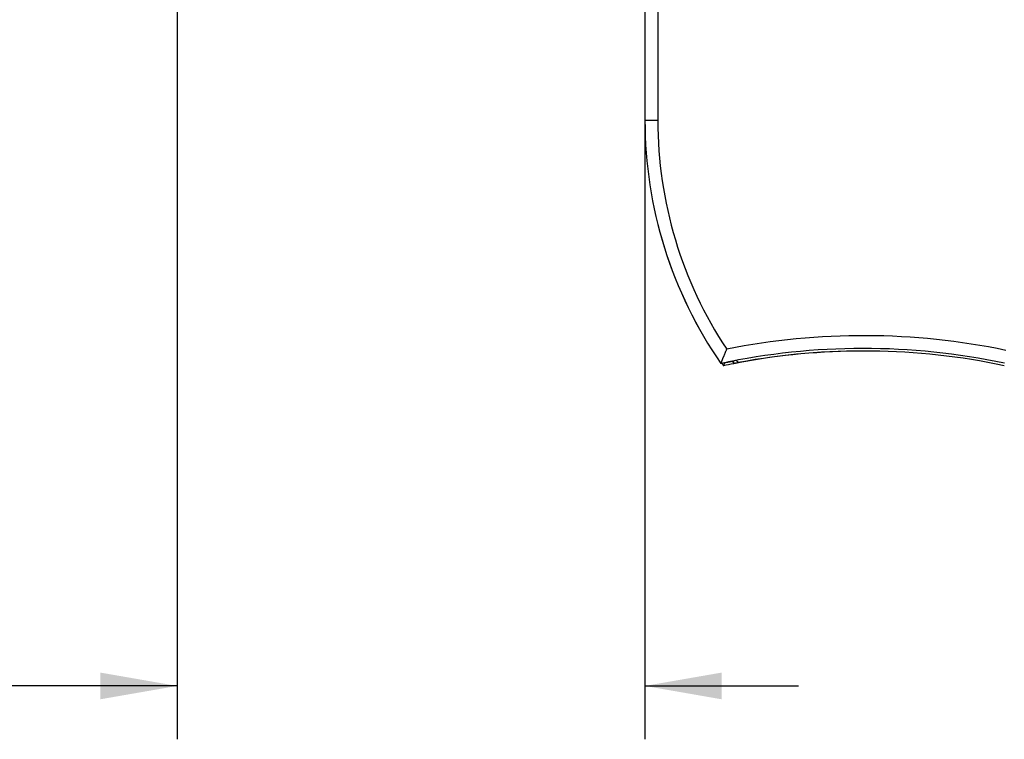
# Model space of a CAD drawing. Header units: inches. Extents: x 0 to 22, y 0 to 17.
# Tile 26 of 53: x 8 to 10.3, y 6.5 to 8.2. Entities that reach past the tile are written whole.
import ezdxf

# ---------------------------------------------------------------- set-up
doc = ezdxf.new("R2010")
doc.units = ezdxf.units.IN
doc.header["$LTSCALE"] = 1.21
doc.header["$MEASUREMENT"] = 0
doc.layers.get('0').update_dxf_attribs({"linetype": 'CONTINUOUS'})
doc.layers.add('DIMENSIONS', color=7, linetype='CONTINUOUS')
doc.styles.get("Standard").update_dxf_attribs({"font": 'txt', "width": 0.8})
doc.dimstyles.new('DIMSTYLE_1', dxfattribs={"dimtxt": 0.125, "dimasz": 0.18, "dimexe": 0.18, "dimexo": 0.0625, "dimgap": 0.09, "dimtad": 0, "dimtih": 1, "dimtoh": 1, "dimdec": 3, "dimzin": 4, "dimdsep": 46, "dimtxsty": 'STANDARD', "dimblk": '_FILLED', "dimblk1": '_FILLED', "dimblk2": '_FILLED', "dimcen": 0.09, "dimadec": 0, "dimazin": 0, "dimtp": 0.01, "dimtm": 0.01, "dimtfac": 1, "dimtdec": 3, "dimtofl": 0, "dimtmove": 0, "dimatfit": 3, "dimldrblk": '_FILLED', "dimfxl": 1, "dimtolj": 1, "dimtzin": 4, "dimarcsym": 0})

# ---------------------------------------------------------------- blocks, each defined once
blk = doc.blocks.new('_FILLED')
at = {"color": 0, "linetype": 'BYBLOCK'}
blk.add_solid([(0, 0), (-1, 0.174), (-1, -0.174)], dxfattribs=at)
blk = doc.blocks.new('*D2')
at = {"layer": 'DIMENSIONS', "color": 2, "linetype": 'CONTINUOUS'}
for p, q in [((8.3461, 10.2377), (8.3461, 6.5242)), ((9.4424, 8.2134), (9.4424, 6.5242)), ((8.3461, 6.6492), (7.9247, 6.6492)), ((9.4424, 6.6492), (9.8024, 6.6492))]:
    blk.add_line(p, q, dxfattribs=at)
at = {"layer": 'DIMENSIONS', "color": 2, "linetype": 'CONTINUOUS', "xscale": 0.18, "yscale": 0.18, "zscale": 0.18}
blk.add_blockref('_FILLED', (8.3461, 6.6492), dxfattribs=at)
at = {"layer": 'DIMENSIONS', "color": 2, "linetype": 'CONTINUOUS', "xscale": 0.18, "yscale": 0.18, "zscale": 0.18, "rotation": 180}
blk.add_blockref('_FILLED', (9.4424, 6.6492), dxfattribs=at)
at = {"layer": 'DIMENSIONS', "color": 2, "linetype": 'CONTINUOUS', "width": 0.8}
for s, p in [('[', (7.1622, 6.5867)), (']', (7.7622, 6.5867)), ('1.096', (6.5372, 6.5867)), ('27.85', (7.2622, 6.5867))]:
    blk.add_text(s, height=0.125, dxfattribs=at).set_placement(p)

msp = doc.modelspace()

# ---------------------------------------------------------------- linework, layer by layer
at = {"color": 7, "linetype": 'CONTINUOUS'}
for p, q in [((9.4424, 8.2759), (9.4424, 7.9742)), ((9.4425, 8.2757), (9.4425, 7.9742)), ((9.4725, 8.2457), (9.4725, 7.9742)), ((9.4424, 7.9742), (9.4725, 7.9742)), ((9.6378, 7.4076), (9.6378, 7.408)), ((9.6478, 7.4094), (9.6478, 7.4099)), ((9.6507, 7.4041), (9.6507, 7.4105)), ((9.6607, 7.4062), (9.6607, 7.4081))]:
    msp.add_line(p, q, dxfattribs=at)
for centre, radius, start, end in [((10.4428, 7.9742), 1.0003, 180, 214.7219), ((10.4428, 7.9742), 1.0003, 180, 214.713), ((10.4428, 7.9742), 0.9703, 180, 213.5468), ((9.9546, 5.8336), 1.6361, 78.2299, 101.2966), ((9.9546, 5.8336), 1.6061, 78.1201, 102.0053), ((9.9566, 5.8336), 1.6002, 90.0047, 100.6585), ((9.9546, 5.8336), 1.6002, 78.098, 100.5305), ((9.9546, 5.8336), 1.6059, 100.7014, 102.0061), ((9.9566, 5.8336), 1.6059, 101.4515, 101.7627), ((10.4448, 7.9742), 1, 214.7055, 215.0996), ((9.9566, 5.8336), 1.6, 101.0251, 101.9027), ((10.4448, 7.9742), 0.9941, 214.8491, 214.8746)]:
    msp.add_arc(centre, radius, start, end, dxfattribs=at)
for points, knots in [([(9.6206, 7.4046), (9.6206, 7.4046), (9.6206, 7.4047), (9.6207, 7.4048), (9.6208, 7.4051), (9.6209, 7.4054), (9.6211, 7.4058), (9.6213, 7.4063), (9.6215, 7.4069), (9.6218, 7.4076), (9.6221, 7.4084), (9.6224, 7.4093), (9.6228, 7.4103), (9.6233, 7.4114), (9.6238, 7.4126), (9.6243, 7.4139), (9.6248, 7.4153), (9.6254, 7.4168), (9.6261, 7.4183), (9.6268, 7.42), (9.6275, 7.4218), (9.6282, 7.4236), (9.629, 7.4255), (9.6298, 7.4275), (9.6306, 7.4295), (9.6315, 7.4316), (9.6324, 7.4337), (9.6333, 7.4359), (9.6338, 7.4373), (9.6341, 7.438)], [0, 0, 0, 0, 0.001912, 0.006261, 0.01325, 0.022999, 0.035518, 0.050813, 0.068883, 0.089794, 0.113585, 0.140254, 0.169879, 0.202483, 0.238029, 0.276573, 0.318071, 0.362447, 0.409699, 0.459665, 0.512252, 0.567294, 0.624553, 0.683856, 0.744872, 0.807359, 0.87093, 0.935261, 1, 1, 1, 1]), ([(9.6478, 7.4094), (9.6478, 7.4094), (9.6477, 7.4094), (9.6477, 7.4094), (9.6475, 7.4094), (9.6473, 7.4093), (9.647, 7.4093), (9.6467, 7.4092), (9.6463, 7.4092), (9.6459, 7.4091), (9.6454, 7.409), (9.6449, 7.4089), (9.6443, 7.4088), (9.6437, 7.4087), (9.643, 7.4086), (9.6423, 7.4085), (9.6416, 7.4083), (9.6409, 7.4082), (9.6401, 7.408), (9.6394, 7.4079), (9.6386, 7.4077), (9.6381, 7.4076), (9.6378, 7.4076)], [0, 0, 0, 0, 0.003654, 0.013139, 0.0285, 0.04964, 0.076552, 0.109059, 0.146886, 0.189982, 0.238125, 0.290898, 0.348069, 0.409477, 0.474591, 0.542948, 0.614439, 0.688464, 0.764364, 0.841971, 0.920762, 1, 1, 1, 1]), ([(9.6478, 7.4094), (9.6481, 7.4088), (9.6488, 7.4076), (9.6497, 7.4058), (9.6504, 7.4046), (9.6507, 7.4041)], [0, 0, 0, 0, 0.340057, 0.67337, 1, 1, 1, 1]), ([(9.6564, 7.4116), (9.6571, 7.4111), (9.6584, 7.41), (9.6603, 7.4084), (9.6616, 7.4073), (9.6622, 7.4068)], [0, 0, 0, 0, 0.333826, 0.66716, 1, 1, 1, 1]), ([(9.6206, 7.4044), (9.6206, 7.4044), (9.6206, 7.4044), (9.6206, 7.4044), (9.6206, 7.4045), (9.6206, 7.4045), (9.6206, 7.4045), (9.6206, 7.4045), (9.6206, 7.4046), (9.6206, 7.4046), (9.6206, 7.4046)], [0, 0, 0, 0, 0.121, 0.240606, 0.360088, 0.480713, 0.604194, 0.732885, 0.868474, 1, 1, 1, 1]), ([(9.6266, 7.3992), (9.6269, 7.3999), (9.6275, 7.4014), (9.6284, 7.4036), (9.629, 7.4051), (9.6293, 7.4058)], [0, 0, 0, 0, 0.33423, 0.667563, 1, 1, 1, 1]), ([(9.6607, 7.4062), (9.6604, 7.4061), (9.6599, 7.406), (9.6591, 7.4059), (9.6583, 7.4057), (9.6576, 7.4056), (9.6568, 7.4054), (9.6561, 7.4053), (9.6555, 7.4051), (9.6548, 7.405), (9.6542, 7.4049), (9.6536, 7.4048), (9.6531, 7.4046), (9.6526, 7.4045), (9.6522, 7.4045), (9.6518, 7.4044), (9.6515, 7.4043), (9.6512, 7.4042), (9.651, 7.4042), (9.6508, 7.4041), (9.6507, 7.4041), (9.6507, 7.4041), (9.6507, 7.4041)], [0, 0, 0, 0, 0.078382, 0.156465, 0.233511, 0.308979, 0.382696, 0.453997, 0.522272, 0.587393, 0.648881, 0.706189, 0.759141, 0.807494, 0.85083, 0.888921, 0.921708, 0.948911, 0.970371, 0.986173, 0.996109, 1, 1, 1, 1])]:
    msp.add_open_spline(points, degree=3, knots=knots, dxfattribs=at)

# ---------------------------------------------------------------- dimensions: what is measured, and where the dimension line sits
at = {"layer": 'DIMENSIONS', "color": 2, "linetype": 'CONTINUOUS'}
dim = msp.add_linear_dim(base=(9.4424, 6.6492), p1=(8.3461, 10.2377), p2=(9.4424, 8.2134), dimstyle='DIMSTYLE_1', dxfattribs=at)
dim.commit()
dim.dimension.update_dxf_attribs({"geometry": '*D2', "text_midpoint": (7.1997, 6.6492), "dimtype": 160})

doc.saveas('drawing.dxf')
